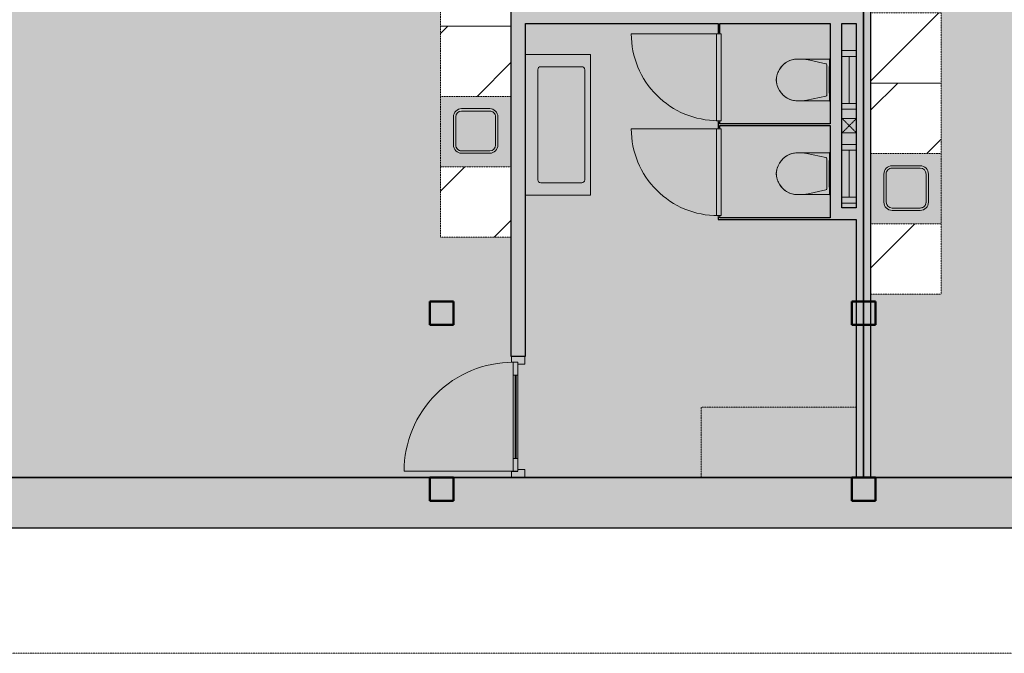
# Model space of a CAD drawing. Header units: millimetres. Extents: x 1000 to 188789, y -4122 to 39732.
# Tile 26 of 86: x 40900 to 49300, y 8500 to 13904. Entities that reach past the tile are written whole.
import ezdxf

# ---------------------------------------------------------------- set-up
doc = ezdxf.new("R2010")
doc.units = ezdxf.units.MM
doc.linetypes.add('THO_hhidden', pattern=[2.5, 1.5, -1])
doc.layers.add('A-AREA-BNDY', color=1, linetype='Continuous', lineweight=50, true_color=0xff0000)
doc.layers.add('A-DETL', color=7, linetype='Continuous', lineweight=13, true_color=0x00a600)
for name, color, linetype, lineweight in [('A-AREA-PATT', 7, 'Continuous', 13), ('A-DETL-GENF', 7, 'Continuous', 13), ('A-DOOR', 7, 'Continuous', 13), ('A-GENM', 7, 'Continuous', 13), ('A-WALL-PATT', 7, 'Continuous', 18), ('I-WALL', 7, 'Continuous', 18), ('P-SANR-FIXT', 7, 'Continuous', 13), ('S-COLS-SYMB', 7, 'Continuous', 50)]:
    doc.layers.add(name, color=color, linetype=linetype, lineweight=lineweight)

# ---------------------------------------------------------------- blocks, each defined once
blk = doc.blocks.new('NLRS_01_GM_WPB_dummy placeholder_gen_tho - kast 600x600x2100-V51-00 begane grond _peil_ BC')
at = {"layer": 'A-GENM', "true_color": 0x808080}
h = blk.add_hatch(dxfattribs=at)
h.set_pattern_fill('FP_54', color=8, style=0, pattern_type=2)
h.set_pattern_definition([(225, (48462.14, 13662.5), (424.264, -424.264), [])])
h.paths.add_polyline_path([(-300, 300), (-300, -300), (300, -300), (300, 300), (241.2, 300)])
at = {"layer": 'A-GENM', "linetype": 'THO_hhidden'}
for p, q in [((300, 300), (-300, 300)), ((-300, 300), (-300, -300)), ((300, -300), (300, 300)), ((-300, -300), (300, -300))]:
    blk.add_line(p, q, dxfattribs=at)
blk = doc.blocks.new('NLRS_01_GM_WPB_dummy placeholder_gen_tho - kast 600x600x2100-V52-00 begane grond _peil_ BC')
at = {"layer": 'A-GENM', "true_color": 0x808080}
h = blk.add_hatch(dxfattribs=at)
h.set_pattern_fill('FP_55', color=8, style=0, pattern_type=2)
h.set_pattern_definition([(225, (48462.14, 13062.5), (424.264, -424.264), [])])
h.paths.add_polyline_path([(-300, 300), (-300, -300), (300, -300), (300, 300), (-91.5, 300)])
at = {"layer": 'A-GENM', "linetype": 'THO_hhidden'}
for p, q in [((300, 300), (-300, 300)), ((-300, 300), (-300, -300)), ((300, -300), (300, 300)), ((-300, -300), (300, -300))]:
    blk.add_line(p, q, dxfattribs=at)
blk = doc.blocks.new('NLRS_01_GM_WPB_dummy placeholder_gen_tho - kast 600x600x2100-V53-00 begane grond _peil_ BC')
at = {"layer": 'A-GENM', "true_color": 0x808080}
h = blk.add_hatch(dxfattribs=at)
h.set_pattern_fill('FP_56', color=8, style=0, pattern_type=2)
h.set_pattern_definition([(225, (48462.14, 11862.5), (424.264, -424.264), [])])
h.paths.add_polyline_path([(-300, 300), (-300, -300), (300, -300), (300, 300)])
at = {"layer": 'A-GENM', "linetype": 'THO_hhidden'}
for p, q in [((300, 300), (-300, 300)), ((-300, 300), (-300, -300)), ((300, -300), (300, 300)), ((-300, -300), (300, -300))]:
    blk.add_line(p, q, dxfattribs=at)
blk = doc.blocks.new('NLRS_73_PF_UN_rvs gootsteen enkel 340x340 ic6zrl2n_gen_bcb - RVS gootsteen enkel 340x340-1972238-00 begane grond _peil_ BC')
at = {"layer": 'P-SANR-FIXT'}
for p, q in [((-81, 20), (-120, 20)), ((-120, 0), (-81, 0)), ((120, 20), (-81, 20)), ((-81, 0), (120, 0)), ((-190, -50), (-190, -290)), ((-170, -290), (-170, -50)), ((170, -50), (170, -290)), ((190, -290), (190, -50)), ((120, -340), (-120, -340)), ((-120, -360), (120, -360))]:
    blk.add_line(p, q, dxfattribs=at)
for centre, radius, start, end in [((-120, -50), 70, 90, 180), ((120, -50), 70, 0.00001, 90), ((120, -50), 50, 0, 90), ((-120, -50), 50, 90, 180.00001), ((-120, -50), 50, 165.98225, 180), ((-120, -50), 50, 151.91703, 161.4219), ((-120, -50), 50, 137.76799, 146.56062), ((-120, -50), 50, 123.43939, 132.23201), ((-120, -50), 50, 108.5781, 118.08298), ((-120, -50), 50, 90, 104.01776), ((-120, -290), 70, 179.99999, 270), ((-120, -290), 50, 180, 270), ((120, -290), 70, 270, 360), ((120, -290), 50, 270, 0.00001)]:
    blk.add_arc(centre, radius, start, end, dxfattribs=at)
blk = doc.blocks.new('NLRS_01_GM_WPB_dummy placeholder_gen_tho - kast 600x600x2100-V57-00 begane grond _peil_ BC')
at = {"layer": 'A-GENM', "true_color": 0x808080}
h = blk.add_hatch(dxfattribs=at)
h.set_pattern_fill('FP_60', color=8, style=0, pattern_type=2)
h.set_pattern_definition([(45, (-44789.64, -14150), (-424.264, 424.264), [])])
h.paths.add_polyline_path([(-300, -300), (300, -300), (300, 300), (-300, 300), (-300, -38.1)])
at = {"layer": 'A-GENM', "linetype": 'THO_hhidden'}
for p, q in [((300, 300), (-300, 300)), ((-300, 300), (-300, -300)), ((300, -300), (300, 300)), ((-300, -300), (300, -300))]:
    blk.add_line(p, q, dxfattribs=at)
blk = doc.blocks.new('NLRS_01_GM_WPB_dummy placeholder_gen_tho - kast 600x600x2100-V58-00 begane grond _peil_ BC')
at = {"layer": 'A-GENM', "true_color": 0x808080}
h = blk.add_hatch(dxfattribs=at)
h.set_pattern_fill('FP_61', color=8, style=0, pattern_type=2)
h.set_pattern_definition([(45, (-44789.64, -13550), (-424.264, 424.264), [])])
h.paths.add_polyline_path([(-227.9, -300), (300, -300), (300, 300), (-300, 300), (-300, -300)])
at = {"layer": 'A-GENM', "linetype": 'THO_hhidden'}
for p, q in [((300, 300), (-300, 300)), ((-300, 300), (-300, -300)), ((300, -300), (300, 300)), ((-300, -300), (300, -300))]:
    blk.add_line(p, q, dxfattribs=at)
blk = doc.blocks.new('NLRS_01_GM_WPB_dummy placeholder_gen_tho - kast 600x600x2100-V59-00 begane grond _peil_ BC')
at = {"layer": 'A-GENM', "true_color": 0x808080}
h = blk.add_hatch(dxfattribs=at)
h.set_pattern_fill('FP_62', color=8, style=0, pattern_type=2)
h.set_pattern_definition([(45, (-44789.64, -12350), (-424.264, 424.264), [])])
h.paths.add_polyline_path([(-300, -300), (300, -300), (300, 300), (-300, 300), (-300, 3.8)])
at = {"layer": 'A-GENM', "linetype": 'THO_hhidden'}
for p, q in [((300, 300), (-300, 300)), ((-300, 300), (-300, -300)), ((300, -300), (300, 300)), ((-300, -300), (300, -300))]:
    blk.add_line(p, q, dxfattribs=at)
blk = doc.blocks.new('NLRS_73_PF_UN_rvs gootsteen enkel 340x340 ic6zrl2n_gen_bcb - RVS gootsteen enkel 340x340-1975653-00 begane grond _peil_ BC')
at = {"layer": 'P-SANR-FIXT'}
for p, q in [((120, 360), (-120, 360)), ((-120, 340), (120, 340)), ((-190, 290), (-190, 50)), ((-170, 50), (-170, 290)), ((170, 290), (170, 50)), ((190, 50), (190, 290)), ((-81, 0), (-120, 0)), ((120, 0), (-81, 0)), ((-120, -20), (-81, -20)), ((-81, -20), (120, -20))]:
    blk.add_line(p, q, dxfattribs=at)
for centre, radius, start, end in [((-120, 290), 70, 90, 180.00001), ((-120, 290), 50, 90, 180), ((120, 290), 70, 0, 90), ((120, 290), 50, 359.99999, 90), ((-120, 50), 70, 180, 270), ((-120, 50), 50, 179.99999, 270), ((-120, 50), 50, 180, 194.01775), ((-120, 50), 50, 198.5781, 208.08297), ((-120, 50), 50, 213.43938, 222.23201), ((-120, 50), 50, 227.76799, 236.56061), ((-120, 50), 50, 241.91702, 251.4219), ((-120, 50), 50, 255.98224, 270), ((120, 50), 70, 270, 359.99999), ((120, 50), 50, 270, 360)]:
    blk.add_arc(centre, radius, start, end, dxfattribs=at)
blk = doc.blocks.new('NLRS_28_SCO_UN_koker_gen_bcb - K200_200_12_5-2195922-00 begane grond _peil_ BC')
at = {"layer": 'S-COLS-SYMB'}
for p, q in [((-100, 100), (100, 100)), ((-100, 100), (-100, -100)), ((100, 100), (100, -100)), ((-100, -100), (100, -100))]:
    blk.add_line(p, q, dxfattribs=at)
blk = doc.blocks.new('NLRS_32_DO_WPB_binnen deurkozijn hout_gen_tho - enkele deur met glas_ rechtsdraaiend-2036025-00 begane grond _peil_ BC')
at = {"layer": 'A-DOOR'}
for p, q in [((-467, 0), (-517, 0)), ((-467, -54), (-467, 0)), ((467, -54), (467, 0)), ((467, 0), (517, 0)), ((-450, -114), (-450, -54)), ((450, -114), (450, -54)), ((-517, -114), (-450, -114)), ((517, -114), (450, -114))]:
    blk.add_line(p, q, dxfattribs=at)
blk = doc.blocks.new('NLRS_32_DO_UN_deur_gen_tho - deur met glasvlak_ rechtsdraaiend-1905435-00 begane grond _peil_ BC')
at = {"layer": 'A-DETL-GENF'}
for p, q in [((-465, 0), (-465, 930)), ((-465, 0), (465, 0)), ((-465, -40), (-465, 0)), ((-465, -40), (465, -40)), ((465, -40), (465, 0))]:
    blk.add_line(p, q, dxfattribs=at)
blk.add_arc((-465, 0), 930, 360, 90, dxfattribs=at)
at = {"layer": 'A-GENM', "lineweight": 18}
for p, q in [((-355, 0), (-465, 0)), ((-465, 0), (-465, -40)), ((-355, -40), (-355, 0)), ((465, 0), (355, 0)), ((355, 0), (355, -40)), ((465, -40), (465, 0)), ((-465, -40), (-355, -40)), ((355, -40), (465, -40))]:
    blk.add_line(p, q, dxfattribs=at)
at = {"layer": 'A-GENM'}
for p, q in [((-355, 0), (355, 0)), ((355, 0), (-224, 0)), ((197.9, 0), (355, 0)), ((355, -40), (-355, -40)), ((355, -40), (-224, -40)), ((355, -40), (-224, -40)), ((197.9, -40), (355, -40)), ((197.9, -40), (355, -40))]:
    blk.add_line(p, q, dxfattribs=at)
blk = doc.blocks.new('NLRS_32_DO_UN_glasvlakvulling_gen_tho - enkelglas-1905434-00 begane grond _peil_ BC')
at = {"layer": 'A-GENM', "true_color": 0xd7e6e6}
blk.add_hatch(color=254, dxfattribs=at).paths.add_polyline_path([(-355, -31), (-355, -41), (355, -41), (355, -31), (172.6, -31)])
at = {"layer": 'A-GENM', "lineweight": 18}
for p, q in [((355, -31), (-355, -31)), ((-355, -31), (-355, -41)), ((-355, -41), (355, -41)), ((355, -41), (355, -31))]:
    blk.add_line(p, q, dxfattribs=at)
blk = doc.blocks.new('NLRS_74_PF_UN_wandtoilet combinatie compleet hoog _950x2400_ 0l8atrse_gen_bcb - wandtoilet combinatie compleet hoog _950x2400_-1942810-00 begane grond _peil_ BC')
at = {"layer": 'P-SANR-FIXT'}
for p, q in [((-177.5, 507), (-177.5, 463)), ((177.5, 463), (177.5, 507)), ((-177.5, 463), (-177.5, 222.5)), ((-173, 420.9), (-138.2, 259.4)), ((138.2, 259.4), (173, 420.9)), ((177.5, 222.5), (177.5, 463)), ((-180, 229.8), (-180, 222.5)), ((-170, 229.8), (-180, 229.8)), ((-170, 229.8), (-180, 229.8)), ((-170, 229.8), (170, 229.8)), ((-128.4, 251.5), (128.4, 251.5)), ((-84.4, 231), (-114, 231)), ((-84.4, 231), (0.2, 231)), ((2.1, 231), (84.4, 231)), ((114, 231), (84.4, 231)), ((180, 229.8), (170, 229.8)), ((180, 229.8), (170, 229.8)), ((180, 222.5), (180, 229.8)), ((-250, 0), (-250, 122.5)), ((-200, 122.5), (-200, 0)), ((200, 0), (200, 122.5)), ((250, 122.5), (250, 0)), ((-200, 60), (-150, 60)), ((150, 60), (-150, 60)), ((150, 60), (200, 60))]:
    blk.add_line(p, q, dxfattribs=at)
for centre, radius, start, end in [((10, 489.3), 193.4, 92.97852, 148.97499), ((11.8, 484.9), 198, 108.71589, 115.30765), ((11.8, 484.9), 198, 97.38943, 102.42167), ((0, 576.2), 105.9, 91.97957, 97.38943), ((-10.1, 489.3), 193.4, 31.02501, 87.02148), ((0, 576.2), 105.9, 82.61057, 88.02043), ((-11.8, 484.9), 198, 77.57833, 82.61057), ((-11.8, 484.9), 198, 64.69235, 71.28411), ((-12.5, 507), 165, 150.21141, 179.99611), ((-12.5, 507.1), 165, 141.29372, 147.14025), ((-0.8, 497.7), 180, 134.59871, 141.29372), ((11.8, 484.9), 198, 122.19562, 134.59871), ((-11.8, 484.9), 198, 45.40129, 57.80438), ((0.8, 497.7), 180, 38.70628, 45.40129), ((12.5, 507.1), 165, 32.85975, 38.70628), ((12.4, 507), 165, 0.00389, 29.78859), ((-12.5, 507.1), 165, 166.00674, 180), ((-12.5, 507.1), 165, 151.98765, 161.4852), ((12.5, 507.1), 165, 18.5148, 28.01235), ((12.5, 507.1), 165, 0, 13.99326), ((22.5, 463), 200, 180, 192.16919), ((-22.5, 463), 200, 347.83081, 0), ((-128.4, 261.5), 10, 192.16919, 270), ((-128.4, 261.5), 10, 231.08459, 257.0282), ((128.4, 261.5), 10, 270, 347.83081), ((128.4, 261.5), 10, 308.91541, 334.85901)]:
    blk.add_arc(centre, radius, start, end, dxfattribs=at)
blk = doc.blocks.new('NLRS_01_GM_WPB_dummy placeholder_gen_tho - verschoonmeubel 1325x600x900-2426844-00 begane grond _peil_ BC')
at = {"layer": 'A-GENM', "linetype": 'THO_hhidden', "true_color": 0xdcf8f8}
blk.add_hatch(color=7, dxfattribs=at).paths.add_polyline_path([(-662.5, 300), (-662.5, -300), (662.5, -300), (662.5, 300)])
at = {"layer": 'A-GENM', "linetype": 'THO_hhidden'}
for p, q in [((662.5, -300), (662.5, 300)), ((-662.5, -300), (662.5, -300))]:
    blk.add_line(p, q, dxfattribs=at)
blk = doc.blocks.new('NLRS_74_PF_UN_av_geb_bcb - 300 Varicor active 187_6 cm wit-V93-00 begane grond _peil_ BC')
at = {"layer": 'P-SANR-FIXT'}
for p, q in [((-600, 0), (-600, -555.3)), ((600, -555.3), (600, 0)), ((-494.9, -480), (-494.9, -130)), ((-469.9, -105), (469.9, -105)), ((494.9, -130), (494.9, -480)), ((-600, -555.3), (600, -555.3)), ((469.9, -505), (-469.9, -505))]:
    blk.add_line(p, q, dxfattribs=at)
for centre, start, end in [((-469.9, -130), 90, 180), ((469.9, -130), 360, 90), ((-469.9, -480), 180, 270), ((469.9, -480), 270, 360)]:
    blk.add_arc(centre, 25, start, end, dxfattribs=at)
blk = doc.blocks.new('NLRS_32_DO_WB_ontwerp binnendeurkozijn hout 9p2jp60z_gen_bcb - ontwerp binnendeurkozijn hout-V109-00 begane grond _peil_ BC')
at = {"layer": 'A-DOOR'}
for p, q in [((-385, 7.5), (-370, 7.5)), ((-370, -20), (-370, 20)), ((-370, 20), (370, 20)), ((-370, 7.5), (-370, -7.5)), ((370, 20), (370, -20)), ((370, -7.5), (370, 7.5)), ((370, 7.5), (385, 7.5)), ((-370, -7.5), (-385, -7.5)), ((-370, -747.5), (-370, -7.5)), ((370, -20), (-370, -20)), ((385, -7.5), (370, -7.5))]:
    blk.add_line(p, q, dxfattribs=at)
blk.add_arc((-370, -7.5), 740, 270, 0, dxfattribs=at)
blk = doc.blocks.new('NLRS_33_GM_WPB_vloeropening schacht rechthoek_gen_tho - 125x125-2338696-00 begane grond _peil_ BC')
at = {"layer": 'A-GENM', "linetype": 'THO_hhidden', "true_color": 0xc8fac8}
blk.add_hatch(color=254, dxfattribs=at).paths.add_polyline_path([(125, -125), (125, 0), (0, 0), (0, -125)])
at = {"layer": 'A-GENM'}
for p, q in [((125, 0), (0, 0)), ((0, 0), (0, -125)), ((125, -125), (125, 0)), ((0, -125), (125, -125))]:
    blk.add_line(p, q, dxfattribs=at)
at = {"layer": 'A-GENM', "linetype": 'THO_hhidden'}
for p, q in [((0, 0), (0, -125)), ((125, 0), (0, 0)), ((0, 0), (125, -125)), ((0, -125), (125, 0)), ((125, -125), (125, 0)), ((0, -125), (125, -125))]:
    blk.add_line(p, q, dxfattribs=at)
blk = doc.blocks.new('NLRS_28_SCO_UN_koker_gen_bcb - K200_200_12_5-2417527-00 begane grond _peil_ BC')
at = {"layer": 'S-COLS-SYMB'}
for p, q in [((-100, 100), (100, 100)), ((-100, 100), (-100, -100)), ((100, 100), (100, -100)), ((-100, -100), (100, -100))]:
    blk.add_line(p, q, dxfattribs=at)

msp = doc.modelspace()

# ---------------------------------------------------------------- hatches: boundary and pattern name
at = {"layer": 'A-AREA-PATT', "true_color": 0xfae6e9}
h = msp.add_hatch(color=7, dxfattribs=at)
h.paths.add_polyline_path([(46712.1, 10000), (46712.1, 10600), (48037.1, 10600), (48037.1, 12200), (46857.1, 12200), (46857.1, 12217.5), (46872.1, 12217.5), (46872.1, 12215), (47814.6, 12215), (47814.6, 13000), (46872.1, 13000), (46872.1, 12987.5), (46857.1, 12987.5), (46857.1, 13027.5), (46872.1, 13027.5), (46872.1, 13015), (47814.6, 13015), (47814.6, 13872.5), (46872.1, 13872.5), (46872.1, 13797.5), (46857.1, 13797.5), (46857.1, 13872.5), (45214.6, 13872.5), (45214.6, 11034), (45089.6, 11034), (45089.6, 12050), (44489.6, 12050), (44489.6, 15650), (45089.6, 15650), (45089.6, 18037.5), (38087.1, 18037.5), (38087.1, 14093.7), (38237.1, 14093.7), (38237.1, 15018.7), (38287.1, 15018.7), (38287.1, 13018.7), (38237.1, 13018.7), (38237.1, 13943.7), (38087.1, 13943.7), (38087.1, 11375), (37362.1, 11375), (37362.1, 10000), (46225, 10000)])
h.paths.add_polyline_path([(37237.1, 10000), (37237.1, 11600), (37362.1, 11600), (37362.1, 11500), (37962.1, 11500), (37962.1, 18037.5), (37362.1, 18037.5), (37362.1, 18000), (37237.1, 18000), (37237.1, 18037.5), (37199.6, 18037.5), (37199.6, 18162.5), (39699.6, 18162.5), (39699.6, 18512.5), (42099.6, 18512.5), (42099.6, 18162.5), (44437.1, 18162.5), (44437.1, 18601.7), (44499.6, 18601.7), (44499.6, 19635.8), (44437.1, 19635.8), (44437.1, 20200), (44312.1, 20200), (44312.1, 20325), (44437.1, 20325), (44437.1, 21050), (41687.1, 21050), (41687.1, 24200), (41416.6, 24200), (41416.6, 24325), (42037.1, 24325), (42037.1, 24983), (42162.1, 24983), (42162.1, 24325), (44312.1, 24325), (44312.1, 24450), (44437.1, 24450), (44437.1, 26675), (42162.1, 26673), (42162.1, 26017), (42037.1, 26017), (42037.1, 28162.5), (42237.2, 28162.5), (42237.2, 28062.5), (43271.2, 28062.5), (43271.2, 28162.5), (51637.1, 28162.5), (51637.1, 28564.2), (51699.6, 28564.2), (51699.6, 29598.2), (51637.1, 29598.2), (51637.1, 30037.5), (30162.1, 30037.5), (30162.1, 29646.5), (30099.6, 29646.5), (30099.6, 28612.5), (30162.1, 28612.5), (30162.1, 28162.5), (37362.1, 28162.5), (37362.8, 27962.5), (37487.1, 27962.5), (37487.1, 27837.5), (37362.1, 27837.5), (37362.1, 26800), (39762.1, 26800), (39762.1, 26017), (39637.1, 26017), (39637.1, 26675), (39162.1, 26675), (39162.1, 26075), (37362.1, 26075), (37362.1, 24825), (39162.1, 24825), (39162.1, 24325), (39637.1, 24325), (39637.1, 24983), (39762.1, 24983), (39762.1, 24325), (40382.6, 24325), (40382.6, 24200), (40112.1, 24200), (40112.1, 21050), (37362.1, 21050), (37362.1, 20325), (37487.1, 20325), (37487.1, 20200), (37362.1, 20200), (37362.1, 20037.5), (30162.1, 20037.5), (30162.1, 19637.5), (30099.6, 19637.5), (30099.6, 18603.5), (30162.1, 18603.5), (30162.1, 18162.5), (30199.6, 18162.5), (30199.6, 18037.5), (30109.6, 18037.5), (30109.6, 15037.5), (29509.6, 15037.5), (29509.6, 14754), (29384.6, 14754), (29384.6, 15370), (26562.1, 15370), (26562.1, 13720), (29512.2, 13720), (29512.2, 13595), (26562.1, 13595), (26562.1, 10000), (30549.6, 10000.1), (30549.6, 13595), (30546.2, 13595), (30546.2, 13720), (30674.6, 13720), (30674.6, 10000), (33637.1, 10000.1), (33637.1, 13595), (31708.6, 13595), (31708.6, 13720), (31712.1, 13720), (31712.1, 15168.1), (31837.1, 15168.1), (31837.2, 16262.5), (31837.1, 16262.5), (31837.1, 16202.1), (31712.1, 16202.1), (31712.1, 16612.5), (31837.1, 16612.5), (31837.1, 17812.5), (31712.1, 17812.5), (31712.1, 18037.5), (31599.6, 18037.5), (31599.6, 18162.5), (33762.1, 18162.5), (33762.1, 18200), (35235.6, 18200), (35235.6, 18000), (33762.1, 18000), (33762.1, 15389.6), (34045.1, 15389.6), (34045.1, 15264.6), (33762.1, 15264.6), (33762.1, 10000), (35580.1, 10000)])
h.paths.add_polyline_path([(45136.1, 10162), (45126.1, 10162), (45126.1, 10872), (45136.1, 10872), (45136.1, 10762.3)])
h.paths.add_polyline_path([(48037.1, 12300), (48037.1, 12937.5), (47914.6, 12937.5), (47914.6, 12300)])
h.paths.add_polyline_path([(44728.1, 12765), (44922.6, 12766.7), (44927.8, 12767.4), (44944.6, 12774.4), (44959.6, 12786.2), (44970.3, 12800), (44977.3, 12816.9), (44979.6, 12835), (44977.9, 13090.6), (44967.2, 13114.1), (44958, 13125), (44953.3, 13129.7), (44931.3, 13141.1), (44920.8, 13143.7), (44894.4, 13145), (44654.1, 13143.2), (44630.5, 13132.6), (44619.6, 13123.4), (44614.9, 13118.6), (44606.6, 13105.4), (44601.4, 13090.6), (44599.6, 13075), (44599.6, 12835), (44602, 12816.9), (44609, 12800), (44620.8, 12785), (44638.5, 12772.8), (44651.5, 12767.4), (44669.6, 12765), (44708.6, 12765)])
h.paths.add_polyline_path([(48037.1, 13062.5), (48037.1, 13872.5), (47914.6, 13872.5), (47914.6, 13062.5), (47977.1, 13062.5)])
h.paths.add_polyline_path([(37296.6, 13564), (37237.1, 13564), (37237.1, 16036), (37362.1, 16036), (37362.1, 13564), (37356.6, 13564)])
h.paths.add_polyline_path([(35377.3, 13571.7), (35252.3, 13571.7), (35252.3, 15264.6), (35079.1, 15264.6), (35079.1, 15389.6), (35377.3, 15389.6), (35377.3, 13720)])
h.paths.add_polyline_path([(26608.7, 14409.2), (26608.7, 14409.2), (26764.7, 14417.8)])
h.paths.add_polyline_path([(37037.6, 18074), (36327.6, 18074), (36327.6, 18084), (37037.6, 18084)])
h.paths.add_polyline_path([(35580.1, 18074), (35397.6, 18074), (35397.6, 18084), (36107.6, 18084), (36107.6, 18074), (36096.5, 18074)])
h.paths.add_polyline_path([(34713.9, 18321.5), (34643.2, 18392.2), (34663.9, 18408.1), (34688, 18418.1), (34713.9, 18421.5), (34739.8, 18418.1), (34763.9, 18408.1), (34784.6, 18392.2), (34739.8, 18347.4)])
h.paths.add_polyline_path([(34713.9, 18221.5), (34688, 18224.9), (34663.9, 18234.9), (34643.2, 18250.8), (34713.9, 18321.5), (34784.6, 18250.8), (34763.9, 18234.9), (34739.8, 18224.9)])
h.paths.add_polyline_path([(34262.1, 18271.5), (34175.5, 18321.5), (34262.1, 18371.5), (34262.1, 18321.5)])
h.paths.add_polyline_path([(44014.6, 28284), (43943.9, 28354.7), (43964.6, 28370.6), (43988.8, 28380.6), (44014.6, 28384), (44040.5, 28380.6), (44064.6, 28370.6), (44085.3, 28354.7), (44040.5, 28309.9)])
h.paths.add_polyline_path([(44014.6, 28184), (43988.8, 28187.4), (43964.6, 28197.4), (43943.9, 28213.3), (44014.6, 28284), (44085.3, 28213.3), (44064.6, 28197.4), (44040.5, 28187.4)])
h.paths.add_polyline_path([(43562.8, 28234), (43476.2, 28284), (43562.8, 28334)])
h.paths.add_polyline_path([(33676.6, 30162.5), (34299.6, 30162.5), (34299.6, 30962.5), (34424.6, 30962.5), (34424.6, 30762.5), (37214.6, 30762.5), (37214.6, 30162.5), (37237.1, 30162.5), (37237.1, 30962.5), (37362.1, 30962.5), (37362.1, 30162.5), (44437.1, 30162.5), (44437.1, 30962.5), (44562.1, 30962.5), (44562.1, 30762.5), (47562.1, 30762.5), (47562.1, 30162.5), (48037.1, 30162.5), (48037.1, 30962.5), (48162.1, 30962.5), (48162.1, 30162.5), (51699.6, 30162.5), (51699.6, 33162.5), (52299.6, 33162.5), (52299.6, 33547.4), (52424.6, 33547.4), (52424.6, 32727.5), (52537.1, 32727.5), (52537.1, 32732.5), (52637.1, 32732.5), (52637.1, 32727.5), (53637.1, 32727.5), (53637.1, 32732.5), (53652.1, 32732.5), (53652.1, 32727.5), (55237.1, 32727.5), (55237.1, 35401.2), (52424.6, 35401.2), (52424.6, 34581.4), (52299.6, 34581.4), (52299.6, 36346.1), (52424.6, 36346.1), (52424.6, 35526.2), (55237.1, 35526.2), (55237.1, 38200), (52424.6, 38200), (52424.6, 37380.1), (52299.6, 37380.1), (52299.6, 38200), (44562.1, 38200), (44562.1, 33287.5), (48162.1, 33287.5), (48162.1, 31996.5), (48037.1, 31996.5), (48035.9, 32940), (44562.1, 32940), (44562.1, 31996.5), (44437.1, 31996.5), (44437.1, 34600), (43837.1, 34600), (43837.1, 38200), (37362.1, 38200), (37362.1, 35029.5), (37237.1, 35029.5), (37237.1, 35987.5), (34424.6, 35987.5), (34424.6, 33287.5), (37237.1, 33287.5), (37237.1, 33995.5), (37362.1, 33995.5), (37362.1, 31996.5), (37237.1, 31996.5), (37237.1, 32940), (34424.6, 32940), (34424.6, 31996.5), (34299.6, 31996.5), (34299.6, 32912.5), (33699.6, 32912.5), (33699.6, 35912.5), (34299.6, 35912.5), (34299.6, 36112.5), (37237.1, 36112.5), (37237.1, 38200), (29499.6, 38200), (29499.6, 37380.1), (29374.6, 37380.1), (29374.6, 38200), (26562.1, 38200), (26562.1, 35526.2), (29374.6, 35526.2), (29374.6, 36346.1), (29499.6, 36346.1), (29499.6, 34581.4), (29374.6, 34581.4), (29374.6, 35401.2), (26562.1, 35401.2), (26562.1, 32727.5), (29374.6, 32727.5), (29374.6, 33547.4), (29499.6, 33547.4), (29499.6, 30162.5), (32918.8, 30162.5)])
h.paths.add_polyline_path([(37325.6, 31124.5), (37315.6, 31124.5), (37315.6, 31834.5), (37325.6, 31834.5), (37325.6, 31164.8)])
h.paths.add_polyline_path([(34346.1, 31124.5), (34336.1, 31124.5), (34336.1, 31834.5), (34346.1, 31834.5), (34346.1, 31692.9)])
h.paths.add_polyline_path([(51880.1, 32067.5), (52135.2, 32069.3), (52150, 32074.4), (52169.6, 32089.1), (52177.2, 32098.4), (52182.7, 32107.1), (52187.9, 32121.9), (52189.6, 32137.5), (52189.6, 32377.5), (52187.3, 32395.6), (52180.3, 32412.5), (52162.9, 32431.8), (52154.6, 32438.1), (52132.6, 32445.8), (52119.6, 32447.5), (51879.6, 32447.5), (51861.5, 32445.1), (51844.6, 32438.1), (51829.6, 32426.3), (51817.4, 32408.7), (51812, 32395.6), (51809.6, 32371.7), (51811.4, 32121.9), (51816.6, 32107.1), (51831.3, 32087.5), (51840.5, 32079.9), (51849.3, 32074.4), (51864.1, 32069.3), (51879.6, 32067.5)])
h.paths.add_polyline_path([(46220.1, 33040), (48037.1, 33040), (48037.1, 33162.5), (45648.7, 33162.5), (45648.7, 33040), (46217.3, 33040)])
h.paths.add_polyline_path([(45320.1, 33040), (45523.7, 33040), (45523.7, 33162.5), (44562.1, 33162.5), (44562.1, 33040), (45317.3, 33040)])
h.paths.add_polyline_path([(34440.1, 33040), (36343.7, 33040), (36343.7, 33162.5), (34424.6, 33162.5), (34424.6, 33040)])
h.paths.add_polyline_path([(36468.7, 33040), (37237.1, 33040), (37237.1, 33162.5), (36468.7, 33162.5)])
h.paths.add_polyline_path([(33879.6, 34817.5), (34135.2, 34819.3), (34150, 34824.4), (34169.6, 34839.1), (34177.2, 34848.4), (34182.7, 34857.1), (34187.9, 34871.9), (34189.6, 34887.5), (34189.6, 35127.5), (34187.3, 35145.6), (34180.3, 35162.5), (34162.9, 35181.8), (34154.6, 35188.1), (34132.6, 35195.8), (34119.6, 35197.5), (33879.6, 35197.5), (33861.5, 35195.1), (33844.6, 35188.1), (33829.6, 35176.3), (33817.4, 35158.7), (33812, 35145.6), (33809.6, 35127.5), (33811.4, 34871.9), (33816.6, 34857.1), (33831.3, 34837.5), (33840.5, 34829.9), (33849.3, 34824.4), (33864.1, 34819.3)])
h.paths.add_polyline_path([(44257.1, 37105), (44278.8, 37108.9), (44287.5, 37111.9), (44307.1, 37126.6), (44314.7, 37135.9), (44320.2, 37144.6), (44325.4, 37159.4), (44327.1, 37175), (44327.1, 37415), (44324.8, 37433.1), (44317.8, 37450), (44300.4, 37469.3), (44292.1, 37475.6), (44270.1, 37483.3), (44257.1, 37485), (44017.1, 37485), (43999, 37482.6), (43982.1, 37475.6), (43967.1, 37463.8), (43954.9, 37446.2), (43949.5, 37433.1), (43947.1, 37415), (43948.9, 37159.4), (43954.1, 37144.6), (43968.8, 37125), (43978, 37117.4), (43986.8, 37111.9), (44001.6, 37106.8), (44017.1, 37105), (44229.1, 37105)])
at = {"layer": 'A-AREA-PATT', "true_color": 0xf3fae6}
h = msp.add_hatch(color=7, dxfattribs=at)
h.paths.add_polyline_path([(57691.9, 10000), (58121.4, 10006.7), (58550.9, 10026.5), (59019.6, 10063.6), (59383.1, 10102.1), (59846.8, 10166.6), (60217.3, 10228.4), (60631.2, 10310.3), (61066, 10410.5), (61450.7, 10510.9), (61855.6, 10629.5), (62256.9, 10760.2), (62654, 10902.8), (63046.7, 11057.2), (63434.6, 11223.4), (63688.7, 11341.4), (60509.2, 18037.5), (55362.1, 18037.5), (55362.1, 14093.7), (55512.1, 14093.7), (55512.1, 15018.7), (55562.1, 15018.7), (55562.1, 13018.7), (55512.1, 13018.7), (55512.1, 13943.7), (55362.1, 13943.7), (55362.1, 10000), (57691.8, 10000)])
h.paths.add_polyline_path([(55237.1, 10000), (55237.1, 13943.7), (55087.9, 13943.7), (55087.9, 13018.7), (55037.9, 13018.7), (55037.9, 15018.7), (55087.9, 15018.7), (55087.9, 14093.7), (55237.1, 14093.7), (55237.1, 18037.5), (48162.1, 18037.5), (48162.1, 15162.5), (48762.1, 15162.5), (48762.1, 11562.5), (48162.1, 11562.5), (48162.1, 10000), (51547.5, 10000)])
h.paths.add_polyline_path([(63802.3, 11393.6), (64194.7, 11590.1), (64566.1, 11790.3), (64922.1, 11995.9), (65281, 12217.7), (65633.1, 12450.1), (65924.9, 12653.6), (66255.6, 12898.8), (66579, 13153.5), (66896.6, 13419.1), (67209.1, 13696.5), (67514.9, 13984.8), (67841.6, 14313.5), (68125.1, 14616.3), (68372.7, 14895.2), (68640.8, 15215.8), (68899.3, 15544.1), (69147.9, 15880), (69386.5, 16223.1), (69644, 16621), (69832.6, 16929.7), (70039.7, 17292.6), (70236, 17661.5), (70430.7, 18056.6), (70551.6, 18320.3), (67567.4, 19646.4), (67506.5, 19509.4), (68351.8, 19133.7), (68331.5, 19088), (66503.8, 19900.2), (66524.1, 19945.9), (67369.4, 19570.3), (67430.3, 19707.4), (63714.8, 21358.5), (60623.5, 18088.2), (61553.6, 16129.3), (62095.6, 16386.6), (63639.8, 13134.6), (63097.8, 12877.3), (63800.9, 11396.4)])
h.paths.add_polyline_path([(48582.1, 12277.5), (48600.3, 12279.9), (48617.1, 12286.9), (48632.1, 12298.7), (48644.3, 12316.3), (48649.8, 12329.4), (48652.1, 12353.8), (48650.4, 12603.1), (48645.2, 12617.9), (48630.5, 12637.5), (48618.5, 12646.8), (48612.5, 12650.6), (48597.7, 12655.7), (48582.1, 12657.5), (48326.6, 12655.7), (48305.8, 12646.8), (48292.1, 12635.9), (48284.5, 12626.6), (48279.1, 12617.9), (48273.9, 12603.1), (48272.1, 12587.5), (48272.1, 12347.5), (48274.5, 12329.4), (48281.5, 12312.5), (48298.8, 12293.2), (48307.1, 12286.9), (48329.2, 12279.2), (48342.1, 12277.5), (48553.6, 12277.5)])
h.paths.add_polyline_path([(62442.8, 12566.3), (60898.7, 15818.3), (61440.7, 16075.7), (62984.8, 12823.7), (62601.5, 12641.6)])
h.paths.add_polyline_path([(62263.1, 13282.9), (62281.4, 13283.8), (62298.8, 13289.4), (62525.1, 13398.5), (62534.7, 13406.5), (62543.2, 13415.8), (62551.5, 13432.1), (62555.3, 13450.7), (62554.4, 13468.2), (62548.8, 13485.6), (62437.6, 13715.7), (62421.8, 13729.8), (62412.4, 13735.6), (62397.1, 13740.7), (62383, 13742.4), (62358.7, 13737.7), (62352.6, 13735.6), (62122.4, 13624.4), (62108.3, 13608.7), (62102.6, 13599.2), (62097.5, 13583.9), (62095.8, 13569.8), (62099.6, 13548), (62109, 13525.9), (62212.7, 13311.5), (62217.3, 13305.5), (62229, 13295), (62252, 13285.2), (62262.6, 13283)])
h.paths.add_polyline_path([(62918, 13593.8), (62936.3, 13594.8), (62953.7, 13600.4), (63170.5, 13703.3), (63190.4, 13718.3), (63198.1, 13726.8), (63206.4, 13743.1), (63210.2, 13761.7), (63209.3, 13779.2), (63203.7, 13796.6), (63092.5, 14026.7), (63081.4, 14037.8), (63067.3, 14046.6), (63052, 14051.7), (63037.9, 14053.4), (63016.1, 14049.5), (63007.5, 14046.6), (62777.4, 13935.4), (62766.2, 13924.4), (62757.5, 13910.2), (62752.4, 13894.9), (62750.7, 13880.8), (62754.5, 13859), (62757.5, 13850.4), (62866.2, 13624.7), (62874.6, 13614.4), (62883.9, 13606), (62900.2, 13597.7), (62913.7, 13594.8)])
h.paths.add_polyline_path([(47017.9, 18100), (48001.9, 18100), (48001.9, 18162.5), (60521.7, 18162.5), (63637.2, 21458.5), (63637.2, 24447.8), (63762.2, 24449.6), (63762.2, 24474.2), (64162.2, 24474.2), (64162.2, 21734.2), (66720, 20597.2), (66720.6, 20597.2), (69919, 19175.9), (69756.6, 18810.4), (69756.6, 18810.4), (69919, 19175.9), (70758.9, 18802.7), (70922.1, 19226.1), (71061, 19621.2), (71188.3, 20020.7), (71303.7, 20424.4), (71407.3, 20832.2), (71498.9, 21244.1), (71578.5, 21660.5), (71645.9, 22082.4), (71693.4, 22437.1), (71736.9, 22858.2), (71767.4, 23271.7), (71785.7, 23685.7), (71791.5, 24125), (71785.4, 24523.8), (71767.1, 24935.3), (71736.1, 25352), (71684.2, 25832.6), (71637.3, 26181.8), (71569.5, 26594.2), (71489.5, 27004.3), (71397.4, 27411.9), (71293.2, 27816.6), (71177.1, 28218), (71049.1, 28615.8), (70909.5, 29009.6), (70758.9, 29397.3), (69919, 29024.1), (69756.6, 29389.6), (69756.6, 29389.6), (69919, 29024.1), (66720.1, 27603.8), (66720.1, 27602.5), (63978.6, 26384.2), (63816.2, 26749.8), (63762.2, 26725.8), (63762.2, 26411.8), (63637.2, 26411.8), (63637.2, 26741.8), (60521.7, 30037.5), (55199.6, 30037.5), (55199.6, 30100), (54165.6, 30100), (54165.6, 30037.5), (51762.1, 30037.5), (51762.1, 29598.2), (51699.6, 29598.2), (51699.6, 28564.2), (51762.1, 28564.2), (51762.1, 28162.5), (55362.1, 28162.5), (55362.1, 28000), (55237.1, 28000), (55237.1, 28037.5), (44562.1, 28037.5), (44562.1, 24200), (42162.1, 24200), (42162.1, 21525), (44562.1, 21525), (44562.1, 20162.5), (55237.1, 20162.5), (55237.1, 20200), (55362.1, 20200), (55362.1, 20037.5), (51399.6, 20037.5), (51399.6, 19637.5), (48399.6, 19637.5), (48399.6, 20037.5), (44562.1, 20037.5), (44562.1, 19635.8), (44499.6, 19635.8), (44499.6, 18601.7), (44562.1, 18601.7), (44562.1, 18162.5), (46967.9, 18162.5), (46967.9, 18100), (47015.4, 18100)])
h.paths.add_polyline_path([(63816.2, 21450.2), (63826.8, 21474.2), (63762.2, 21474.2), (63816.2, 21450.3)])
h.paths.add_polyline_path([(67190.4, 21637.5), (66647.1, 21637.5), (66647.8, 22970.5), (66772.8, 22970.5), (66772.8, 22162.5), (68772.4, 22162.5), (68772.4, 22037.5), (70357.1, 22037.5), (70357.1, 21637.5), (67261.3, 21637.5)])
h.paths.add_polyline_path([(55331.6, 21700), (55254.6, 21700), (55254.6, 22620), (55344.6, 22620), (55344.6, 21700)])
h.paths.add_polyline_path([(55331.6, 23000), (55254.6, 23000), (55254.6, 23920), (55344.6, 23920), (55344.6, 23000)])
h.paths.add_polyline_path([(68344.7, 24000), (66772.8, 24000), (66772.8, 24004.5), (66647.8, 24004.5), (66647.1, 24525), (70357.1, 24525), (70357.1, 24125), (68772.4, 24125), (68772.4, 24015.2), (68768.4, 24015.2), (68768.4, 24045), (68662.8, 24045), (68670.8, 24000), (68662.8, 24000)])
h.paths.add_polyline_path([(55331.6, 24300), (55254.6, 24300), (55254.6, 25220), (55344.6, 25220), (55344.6, 24300)])
h.paths.add_polyline_path([(63725.7, 24609.8), (63715.7, 24609.8), (63715.7, 25319.8), (63725.7, 25319.8), (63725.7, 24665.1)])
h.paths.add_polyline_path([(63725.7, 25539.8), (63715.7, 25539.8), (63715.7, 26249.8), (63725.7, 26249.8), (63725.7, 25700.9)])
h.paths.add_polyline_path([(55299.6, 25600), (55254.6, 25600), (55254.6, 26520), (55344.6, 26520), (55344.6, 25600), (55331.6, 25600)])
h.paths.add_polyline_path([(63714.9, 26841.5), (66818, 28220.5), (66757.1, 28357.6), (65911.8, 27982), (65891.5, 28027.7), (67719.1, 28839.8), (67739.5, 28794.2), (66894.2, 28418.5), (66955.1, 28281.4), (70551.6, 29879.7), (70421.3, 30163.9), (70199.8, 30606.5), (70004.1, 30969.7), (69792.1, 31336.5), (69572.7, 31691.4), (69346.1, 32034.9), (69109.7, 32371.7), (68863.5, 32701.3), (68607.8, 33023.7), (68342.8, 33338.5), (68065.2, 33649.1), (67785.9, 33944.1), (67494.5, 34234.5), (67179.6, 34529.7), (66886.8, 34789.1), (66536.2, 35080.4), (66247.7, 35307.4), (65852.6, 35597.3), (65568.8, 35794.6), (65194.7, 36037.6), (64853.6, 36245.6), (64499.2, 36447.9), (64130.3, 36644.2), (63801.3, 36804.4), (62632.8, 34343.5), (63174.8, 34086.1), (61630.6, 30834.1), (61088.6, 31091.5), (60623.5, 30111.8), (63637.2, 26923.8)])
h.paths.add_polyline_path([(55344.6, 26900), (55254.6, 26900), (55254.6, 27770), (55344.6, 27770)])
h.paths.add_polyline_path([(53359.6, 29816), (53333.8, 29819.4), (53309.6, 29829.4), (53288.9, 29845.3), (53359.6, 29916), (53430.3, 29845.3), (53409.6, 29829.4), (53385.5, 29819.4)])
h.paths.add_polyline_path([(52907.8, 29866), (52821.2, 29916), (52907.8, 29966), (52907.8, 29916)])
h.paths.add_polyline_path([(53359.6, 29916), (53288.9, 29986.7), (53309.6, 30002.6), (53333.8, 30012.6), (53359.6, 30016), (53385.5, 30012.6), (53409.6, 30002.6), (53430.3, 29986.7), (53378.4, 29934.8)])
h.paths.add_polyline_path([(54327.6, 30074), (54327.6, 30084), (55037.6, 30084), (55037.6, 30074), (54874, 30074)])
h.paths.add_polyline_path([(58200.6, 30162.5), (60509.8, 30163.9), (60975.7, 31145.1), (60433.7, 31402.5), (61977.9, 34654.5), (62519.9, 34397.1), (63689.3, 36859.9), (63305, 37033.5), (62924.2, 37192.3), (62538.9, 37339.8), (62149.5, 37476), (61736.7, 37606.4), (61359.5, 37714), (60959.6, 37815.5), (60556.9, 37905.3), (60151.7, 37983.3), (59744.4, 38049.4), (59335.4, 38103.5), (58865.9, 38150.1), (58512.9, 38175.9), (58098.9, 38194), (57535.3, 38200), (55362.1, 38200), (55362.1, 33056.2), (55512.1, 33056.2), (55512.1, 33981.2), (55562.1, 33981.2), (55562.1, 31981.2), (55512.1, 31981.2), (55512.1, 32906.2), (55362.1, 32906.2), (55362.1, 30162.5), (57940.2, 30162.5)])
h.paths.add_polyline_path([(62572.9, 33167.4), (62588.5, 33169.3), (62603.3, 33174.5), (62622.2, 33188.7), (62630.3, 33198.5), (62635.8, 33207.4), (62741.5, 33432.8), (62744.5, 33445.2), (62744.3, 33464.2), (62738.7, 33483), (62728.2, 33499.4), (62720.6, 33507.7), (62691.4, 33524.2), (62480.1, 33623.2), (62469.5, 33626.1), (62448.8, 33626), (62427.3, 33619.1), (62413.5, 33609.9), (62401.2, 33596.1), (62391.4, 33578.6), (62287.4, 33355.6), (62285.7, 33340), (62287.6, 33324.4), (62292.8, 33309.7), (62306.9, 33290.8), (62316.8, 33282.7), (62334.3, 33273.1), (62557.3, 33169.1)])
h.paths.add_polyline_path([(61918, 33478.4), (61933.6, 33480.2), (61956.9, 33490.9), (61962.8, 33495.2), (61972.6, 33505.1), (61984.9, 33527), (62086.7, 33744), (62089.5, 33754.4), (62089.4, 33775.1), (62082.5, 33796.6), (62078.2, 33805), (62059.5, 33822.7), (62035.8, 33835.5), (61825.2, 33934.2), (61816.4, 33937), (61793.8, 33937), (61775, 33931.4), (61764, 33925.8), (61747.7, 33909.3), (61740.5, 33898.2), (61632.5, 33666.6), (61630.8, 33651), (61632.7, 33635.4), (61643.4, 33612.1), (61647.6, 33606.2), (61657.5, 33596.4), (61679.4, 33584), (61902.4, 33480.1), (61906.8, 33479.6)])
at = {"layer": 'A-GENM', "true_color": 0xdcf8f8}
h = msp.add_hatch(color=7, dxfattribs=at)
h.paths.add_polyline_path([(44620.1, 12650), (45089.6, 12650), (45089.6, 13250), (44489.6, 13250), (44489.6, 12650), (44609, 12650)])
h.paths.add_polyline_path([(44669.6, 12765), (44647.9, 12768.9), (44630.5, 12777.5), (44620.1, 12785.5), (44607.4, 12803.8), (44601.1, 12823.9), (44599.6, 12835), (44601.4, 13090.6), (44606.6, 13105.4), (44614.9, 13118.6), (44630.5, 13132.6), (44647.9, 13141.1), (44658.5, 13143.7), (44669.6, 13145), (44925.2, 13143.2), (44940.8, 13137.6), (44953.3, 13129.7), (44967.2, 13114.1), (44975.7, 13096.7), (44978.4, 13086.1), (44979.6, 13075), (44977.9, 12822.1), (44974.4, 12810), (44970, 12799.6), (44959.1, 12785.5), (44944.6, 12774.4), (44922.6, 12766.7), (44894.4, 12765), (44708.6, 12765)])
h = msp.add_hatch(color=7, dxfattribs=at)
h.paths.add_polyline_path([(48719.9, 12162.5), (48762.1, 12162.5), (48762.1, 12762.5), (48162.1, 12762.5), (48162.1, 12162.5), (48652.1, 12162.5)])
h.paths.add_polyline_path([(48387.3, 12277.5), (48329.2, 12279.2), (48317.1, 12282.7), (48306.8, 12287.2), (48287.9, 12304.2), (48281.5, 12312.5), (48273.8, 12334.6), (48272.1, 12353.8), (48273.9, 12603.1), (48284.5, 12626.6), (48288.8, 12632.5), (48305.8, 12646.8), (48320.4, 12653.6), (48331, 12656.2), (48342.1, 12657.5), (48597.7, 12655.7), (48621.2, 12645.1), (48627.2, 12640.8), (48636.9, 12631.1), (48645.2, 12617.9), (48650.4, 12603.1), (48652.1, 12587.5), (48650.7, 12336.4), (48648.3, 12325.8), (48639.6, 12308.4), (48631.6, 12298), (48613.3, 12285.3), (48593.3, 12279), (48582.1, 12277.5), (48543.1, 12277.5)])
at = {"layer": 'A-WALL-PATT', "true_color": 0xc0c0c0}
for points in [[(45089.6, 11034), (45214.6, 11034), (45214.6, 18037.5), (45089.6, 18037.5), (45089.6, 11767.8)], [(48162.1, 10000), (48162.1, 18037.5), (48037.1, 18037.5), (48037.1, 10000)], [(47914.6, 13872.5), (48037.1, 13872.5), (48037.1, 13997.5), (45214.6, 13997.5), (45214.6, 13872.5), (47888.3, 13872.5)]]:
    msp.add_hatch(color=9, dxfattribs=at).paths.add_polyline_path(points)
at = {"layer": 'A-WALL-PATT'}
h = msp.add_hatch(color=256, dxfattribs=at)
h.paths.add_polyline_path([(46872.1, 12200), (46872.1, 12217.5), (46857.1, 12217.5), (46857.1, 12200)])
h.paths.add_polyline_path([(46872.1, 12987.5), (46872.1, 13027.5), (46857.1, 13027.5), (46857.1, 12987.5)])
h.paths.add_polyline_path([(46857.1, 13797.5), (46872.1, 13797.5), (46872.1, 13872.5), (46857.1, 13872.5)])
for points in [[(47914.6, 12300), (47914.6, 13872.5), (47814.6, 13872.5), (47814.6, 12300)], [(47223, 13000), (47814.6, 13000), (47814.6, 13015), (46872.1, 13015), (46872.1, 13000), (46890.3, 13000)], [(47914.6, 12200), (48037.1, 12200), (48037.1, 12300), (47814.6, 12300), (47814.6, 12200)], [(47814.6, 12200), (47814.6, 12215), (46872.1, 12215), (46872.1, 12200), (47555.6, 12200)]]:
    msp.add_hatch(color=256, dxfattribs=at).paths.add_polyline_path(points)
at = {"layer": 'A-WALL-PATT', "true_color": 0x808080}
msp.add_hatch(color=8, dxfattribs=at).paths.add_polyline_path([(57699.6, 9570), (57699.6, 10000), (24099.7, 10000), (24099.7, 9570), (56869.9, 9570)])

# ---------------------------------------------------------------- linework, layer by layer
at = {"layer": 'A-AREA-BNDY', "lineweight": 35}
for p, q in [((48099.6, 18100), (48099.6, 10000)), ((57691.8, 10000), (23500, 10000))]:
    msp.add_line(p, q, dxfattribs=at)
at = {"layer": 'A-DETL', "color": 7, "linetype": 'THO_hhidden'}
msp.add_line((57691.8, 8500), (24099.6, 8500), dxfattribs=at)
at = {"layer": 'A-GENM', "linetype": 'THO_hhidden'}
for p, q in [((44489.6, 13250), (44489.6, 12650)), ((48762.1, 12162.5), (48762.1, 12762.5))]:
    msp.add_line(p, q, dxfattribs=at)
at = {"layer": 'I-WALL', "lineweight": 25}
for p, q in [((45089.6, 18037.5), (45089.6, 11034)), ((48162.1, 10000), (48162.1, 18037.5)), ((45214.6, 11034), (45214.6, 13872.5)), ((45214.6, 13872.5), (46857.1, 13872.5)), ((46857.1, 13872.5), (46857.1, 13797.5)), ((46872.1, 13872.5), (47814.6, 13872.5)), ((46872.1, 13797.5), (46872.1, 13872.5)), ((47814.6, 13872.5), (47814.6, 13015)), ((47914.6, 13872.5), (48037.1, 13872.5)), ((47914.6, 12300), (47914.6, 13872.5)), ((48037.1, 13872.5), (48037.1, 12300)), ((46857.1, 13797.5), (46872.1, 13797.5)), ((46857.1, 13027.5), (46857.1, 12987.5)), ((46872.1, 13027.5), (46857.1, 13027.5)), ((46872.1, 13015), (46872.1, 13027.5)), ((46857.1, 12987.5), (46872.1, 12987.5)), ((47814.6, 13015), (46872.1, 13015)), ((46872.1, 13000), (47814.6, 13000)), ((46872.1, 12987.5), (46872.1, 13000)), ((47814.6, 13000), (47814.6, 12215)), ((48037.1, 12300), (47914.6, 12300)), ((46857.1, 12217.5), (46857.1, 12200)), ((46872.1, 12217.5), (46857.1, 12217.5)), ((46857.1, 12200), (48037.1, 12200)), ((46872.1, 12215), (46872.1, 12217.5)), ((47814.6, 12215), (46872.1, 12215)), ((48037.1, 12200), (48037.1, 10000)), ((45089.6, 11034), (45214.6, 11034)), ((48037.1, 10000), (37362.1, 10000)), ((55237.1, 10000), (48162.1, 10000)), ((24099.7, 9570), (57699.6, 9570))]:
    msp.add_line(p, q, dxfattribs=at)

# ---------------------------------------------------------------- block references
at = {"layer": 'A-DETL-GENF', "rotation": 89.99999999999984}
msp.add_blockref('NLRS_32_DO_UN_deur_gen_tho - deur met glasvlak_ rechtsdraaiend-1905435-00 begane grond _peil_ BC', (45109.1, 10517), dxfattribs=at)
at = {"layer": 'A-DOOR'}
for name, p, rotation in [('NLRS_32_DO_WB_ontwerp binnendeurkozijn hout 9p2jp60z_gen_bcb - ontwerp binnendeurkozijn hout-V109-00 begane grond _peil_ BC', (46864.6, 13412.5), 269.9999999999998), ('NLRS_32_DO_WB_ontwerp binnendeurkozijn hout 9p2jp60z_gen_bcb - ontwerp binnendeurkozijn hout-V109-00 begane grond _peil_ BC', (46864.6, 12602.5), 269.9999999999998), ('NLRS_32_DO_WPB_binnen deurkozijn hout_gen_tho - enkele deur met glas_ rechtsdraaiend-2036025-00 begane grond _peil_ BC', (45095.1, 10517), 89.99999999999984)]:
    msp.add_blockref(name, p, dxfattribs=dict(at, rotation=rotation))
at = {"layer": 'A-GENM', "linetype": 'THO_hhidden'}
for name, p in [('NLRS_01_GM_WPB_dummy placeholder_gen_tho - kast 600x600x2100-V57-00 begane grond _peil_ BC', (44789.6, 14150)), ('NLRS_01_GM_WPB_dummy placeholder_gen_tho - kast 600x600x2100-V58-00 begane grond _peil_ BC', (44789.6, 13550)), ('NLRS_01_GM_WPB_dummy placeholder_gen_tho - kast 600x600x2100-V59-00 begane grond _peil_ BC', (44789.6, 12350))]:
    msp.add_blockref(name, p, dxfattribs=at)
for name, p, rotation in [('NLRS_01_GM_WPB_dummy placeholder_gen_tho - kast 600x600x2100-V51-00 begane grond _peil_ BC', (48462.1, 13662.5), 180), ('NLRS_01_GM_WPB_dummy placeholder_gen_tho - kast 600x600x2100-V52-00 begane grond _peil_ BC', (48462.1, 13062.5), 180), ('NLRS_33_GM_WPB_vloeropening schacht rechthoek_gen_tho - 125x125-2338696-00 begane grond _peil_ BC', (47914.6, 12937.5), 89.9999999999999), ('NLRS_01_GM_WPB_dummy placeholder_gen_tho - kast 600x600x2100-V53-00 begane grond _peil_ BC', (48462.1, 11862.5), 180), ('NLRS_01_GM_WPB_dummy placeholder_gen_tho - verschoonmeubel 1325x600x900-2426844-00 begane grond _peil_ BC', (47374.6, 10300), 180)]:
    msp.add_blockref(name, p, dxfattribs=dict(at, rotation=rotation))
at = {"layer": 'A-GENM', "rotation": 89.99999999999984}
msp.add_blockref('NLRS_32_DO_UN_glasvlakvulling_gen_tho - enkelglas-1905434-00 begane grond _peil_ BC', (45095.1, 10517), dxfattribs=at)
at = {"layer": 'P-SANR-FIXT'}
for name, p, rotation in [('NLRS_74_PF_UN_wandtoilet combinatie compleet hoog _950x2400_ 0l8atrse_gen_bcb - wandtoilet combinatie compleet hoog _950x2400_-1942810-00 begane grond _peil_ BC', (48037.1, 13390), 90.0000000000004), ('NLRS_74_PF_UN_av_geb_bcb - 300 Varicor active 187_6 cm wit-V93-00 begane grond _peil_ BC', (45214.6, 13007.5), 90.00000000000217), ('NLRS_74_PF_UN_wandtoilet combinatie compleet hoog _950x2400_ 0l8atrse_gen_bcb - wandtoilet combinatie compleet hoog _950x2400_-1942810-00 begane grond _peil_ BC', (48037.1, 12590), 90.0000000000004), ('NLRS_73_PF_UN_rvs gootsteen enkel 340x340 ic6zrl2n_gen_bcb - RVS gootsteen enkel 340x340-1972238-00 begane grond _peil_ BC', (48462.1, 12297.5), 180)]:
    msp.add_blockref(name, p, dxfattribs=dict(at, rotation=rotation))
msp.add_blockref('NLRS_73_PF_UN_rvs gootsteen enkel 340x340 ic6zrl2n_gen_bcb - RVS gootsteen enkel 340x340-1975653-00 begane grond _peil_ BC', (44789.6, 12785), dxfattribs=at)
at = {"layer": 'S-COLS-SYMB', "rotation": 180}
for p in [(44499.6, 11400), (48099.6, 11400)]:
    msp.add_blockref('NLRS_28_SCO_UN_koker_gen_bcb - K200_200_12_5-2417527-00 begane grond _peil_ BC', p, dxfattribs=at)
at = {"layer": 'S-COLS-SYMB'}
for p in [(44499.6, 9900), (48099.6, 9900)]:
    msp.add_blockref('NLRS_28_SCO_UN_koker_gen_bcb - K200_200_12_5-2195922-00 begane grond _peil_ BC', p, dxfattribs=at)

doc.saveas('drawing.dxf')
